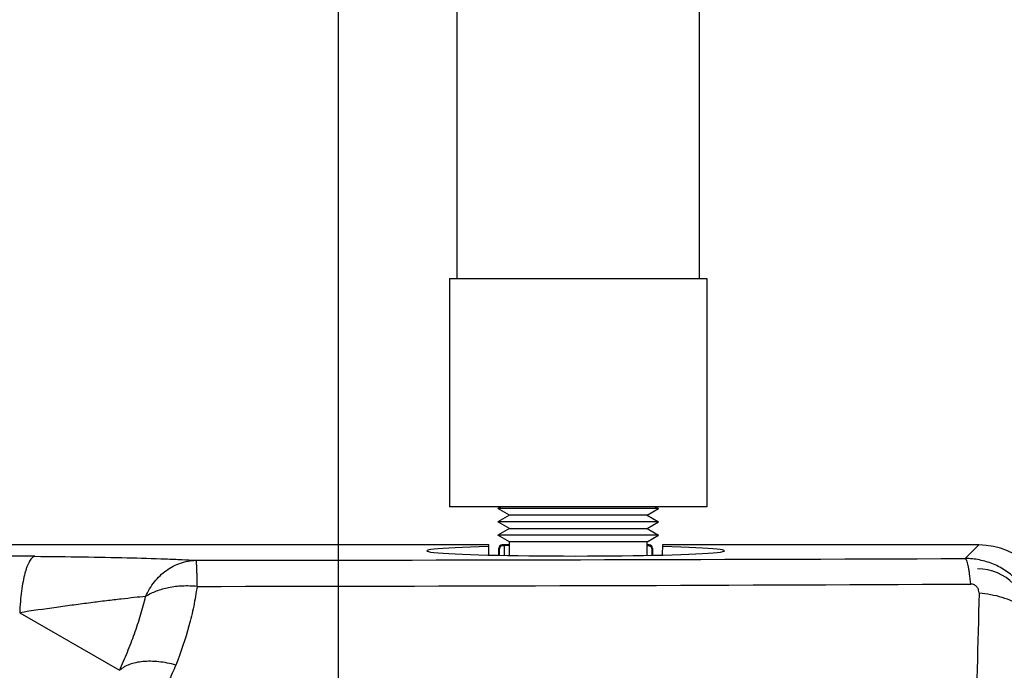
# Model space of a CAD drawing. Header units: inches. Extents: x 0 to 34, y 0 to 22.
# Tile 14 of 45: x 9.5 to 11, y 10.1 to 11.1. Entities that reach past the tile are written whole.
import ezdxf

# ---------------------------------------------------------------- set-up
doc = ezdxf.new("R2010")
doc.units = ezdxf.units.IN
doc.header["$LTSCALE"] = 1.87
doc.header["$MEASUREMENT"] = 0
doc.layers.get('0').update_dxf_attribs({"linetype": 'CONTINUOUS'})
doc.layers.add('DIMENSIONS', color=7, linetype='CONTINUOUS')
doc.styles.get("Standard").update_dxf_attribs({"font": 'txt', "width": 0.8})
doc.dimstyles.new('DIMSTYLE_1', dxfattribs={"dimtxt": 0.125, "dimasz": 0.18, "dimexe": 0.18, "dimexo": 0.0625, "dimgap": 0.09, "dimtad": 0, "dimtih": 1, "dimtoh": 1, "dimdec": 3, "dimzin": 4, "dimdsep": 46, "dimtxsty": 'STANDARD', "dimblk": '_FILLED', "dimblk1": '_FILLED', "dimblk2": '_FILLED', "dimcen": 0.09, "dimadec": 0, "dimazin": 0, "dimtp": 0.01, "dimtm": 0.01, "dimtfac": 1, "dimtdec": 3, "dimtofl": 0, "dimtmove": 0, "dimatfit": 3, "dimldrblk": '_FILLED', "dimfxl": 1, "dimtolj": 1, "dimtzin": 4, "dimarcsym": 0})

# ---------------------------------------------------------------- blocks, each defined once
blk = doc.blocks.new('_FILLED')
at = {"color": 0, "linetype": 'BYBLOCK'}
blk.add_solid([(0, 0), (-1, 0.1736), (-1, -0.1736)], dxfattribs=at)
blk = doc.blocks.new('*D8')
at = {"layer": 'DIMENSIONS', "color": 2, "linetype": 'CONTINUOUS'}
for p, q in [((10.3728, 14.4521), (12.0113, 14.4521)), ((11.8863, 14.4521), (11.8863, 12.503)), ((11.8863, 10.3039), (11.8863, 12.253)), ((10.9859, 10.3039), (12.0113, 10.3039))]:
    blk.add_line(p, q, dxfattribs=at)
at = {"layer": 'DIMENSIONS', "color": 2, "linetype": 'CONTINUOUS', "xscale": 0.18, "yscale": 0.18, "zscale": 0.18}
for p, rotation in [((11.8863, 14.4521), 90), ((11.8863, 10.3039), 270)]:
    blk.add_blockref('_FILLED', p, dxfattribs=dict(at, rotation=rotation))
at = {"layer": 'DIMENSIONS', "color": 2, "linetype": 'CONTINUOUS', "insert": (11.8863, 12.4405), "char_height": 0.125, "width": 1.425, "attachment_point": 2, "line_spacing_factor": 0.9}
blk.add_mtext('4.148{\\Ftxt.shx;\\W1.000000;\\H0.125000; }[105.36]', dxfattribs=at)
blk = doc.blocks.new('*D9')
at = {"layer": 'DIMENSIONS', "color": 2, "linetype": 'CONTINUOUS'}
for p, q in [((7.7563, 9.0839), (7.7563, 11.9354)), ((9.9433, 9.9511), (9.9433, 11.9354)), ((7.7563, 11.8104), (8.1248, 11.8104)), ((9.9433, 11.8104), (9.5748, 11.8104))]:
    blk.add_line(p, q, dxfattribs=at)
at = {"layer": 'DIMENSIONS', "color": 2, "linetype": 'CONTINUOUS', "xscale": 0.18, "yscale": 0.18, "zscale": 0.18, "rotation": 180}
blk.add_blockref('_FILLED', (7.7563, 11.8104), dxfattribs=at)
at = {"layer": 'DIMENSIONS', "color": 2, "linetype": 'CONTINUOUS', "xscale": 0.18, "yscale": 0.18, "zscale": 0.18}
blk.add_blockref('_FILLED', (9.9433, 11.8104), dxfattribs=at)
at = {"layer": 'DIMENSIONS', "color": 2, "linetype": 'CONTINUOUS', "insert": (8.8498, 11.8729), "char_height": 0.125, "width": 1.325, "attachment_point": 2, "line_spacing_factor": 0.9}
blk.add_mtext('2.187{\\Ftxt.shx;\\W1.000000;\\H0.125000; }[55.55]', dxfattribs=at)

msp = doc.modelspace()

# ---------------------------------------------------------------- linework, layer by layer
at = {"color": 7, "linetype": 'CONTINUOUS'}
for p, q in [((10.1252, 10.7119), (10.1252, 11.1548)), ((10.4953, 11.1548), (10.4953, 10.7119)), ((10.1134, 10.7119), (10.1134, 10.3625)), ((10.1134, 10.7119), (10.5071, 10.7119)), ((10.5071, 10.7119), (10.5071, 10.3625)), ((10.5071, 10.3625), (10.1134, 10.3625)), ((10.1926, 10.3625), (10.1875, 10.3595)), ((10.4331, 10.3595), (10.1875, 10.3595)), ((10.205, 10.3494), (10.1875, 10.3595)), ((10.4156, 10.3494), (10.4331, 10.3595)), ((10.4279, 10.3625), (10.4331, 10.3595)), ((10.205, 10.3494), (10.1875, 10.3393)), ((10.4331, 10.3393), (10.1875, 10.3393)), ((10.205, 10.3292), (10.1875, 10.3393)), ((10.4156, 10.3494), (10.205, 10.3494)), ((10.4156, 10.3494), (10.4331, 10.3393)), ((10.4156, 10.3292), (10.4331, 10.3393)), ((10.205, 10.3292), (10.1875, 10.3191)), ((10.205, 10.3292), (10.4156, 10.3292)), ((10.4156, 10.3292), (10.4331, 10.3191)), ((10.4331, 10.3191), (10.1875, 10.3191)), ((10.205, 10.3089), (10.1875, 10.3191)), ((10.4156, 10.3089), (10.205, 10.3089)), ((10.205, 10.2878), (10.205, 10.3089)), ((10.4156, 10.3089), (10.4331, 10.3191)), ((10.4156, 10.288), (10.4156, 10.3089))]:
    msp.add_line(p, q, dxfattribs=at)
at = {"color": 6, "linetype": 'CONTINUOUS'}
for p, q in [((10.1733, 10.3039), (7.9692, 10.3039)), ((10.1735, 10.2885), (10.1733, 10.3039)), ((10.1888, 10.2881), (10.1888, 10.2989)), ((10.1898, 10.2881), (10.1898, 10.298)), ((10.205, 10.3039), (10.1938, 10.3039)), ((10.1948, 10.3029), (10.1971, 10.3029)), ((10.1971, 10.3029), (10.1971, 10.2879)), ((10.4188, 10.3039), (10.4156, 10.3039)), ((10.4228, 10.298), (10.4228, 10.2881)), ((10.4238, 10.2989), (10.4238, 10.2881)), ((10.4393, 10.3039), (10.439, 10.2885)), ((10.9234, 10.3039), (10.4393, 10.3039)), ((10.9025, 10.2831), (10.9234, 10.3039)), ((9.4554, 10.2001), (9.6083, 10.1118))]:
    msp.add_line(p, q, dxfattribs=at)
for centre, radius, start, end in [((9.3971, 0.5835), 9.7033, 89.51757, 90.00102), ((9.4465, 381.9891), 371.7088, 270.042942, 270.224439), ((9.363, 327.8204), 317.5802, 270.065627, 270.279312), ((75.809, 8.5404), 64.9071, 178.508172, 178.714057)]:
    msp.add_arc(centre, radius, start, end, dxfattribs=at)
for centre, major_axis, ratio, start_param, end_param in [((10.3063, 10.2949), (0.2279, 0), 0.034921, 2.193931, 7.230847), ((10.1938, 10.2989), (0.00354, -0.00354), 0.999695, 2.356347, 3.926839), ((10.3063, 10.2994), (0.2275, 0), 0.017455, 2.034121, 2.071153), ((10.4188, 10.2989), (0.00354, 0.00354), 0.999695, -0.785246, 0.785246), ((10.9232, 10.1908), (0.08, 0.08), 0.998783, -0.784789, 0.784789), ((10.9215, 10.1891), (-0.0552, -0.0552), 0.998783, 2.356803, 3.926382)]:
    msp.add_ellipse(centre, major_axis=major_axis, ratio=ratio, start_param=start_param, end_param=end_param, dxfattribs=at)
for points, knots in [([(10.1948, 10.3029), (10.1941, 10.3029), (10.1929, 10.3026), (10.1917, 10.3018), (10.1908, 10.301), (10.19, 10.2997), (10.1898, 10.2985), (10.1898, 10.298)], [0, 0, 0, 0, 0.29521, 0.431705, 0.557103, 0.786508, 1, 1, 1, 1]), ([(10.4171, 10.3029), (10.4177, 10.3029), (10.4188, 10.3028), (10.4202, 10.3023), (10.4214, 10.3015), (10.4219, 10.3007), (10.4222, 10.3004)], [0, 0, 0, 0, 0.277921, 0.545339, 0.782439, 1, 1, 1, 1]), ([(10.4222, 10.3004), (10.4224, 10.3), (10.4227, 10.2992), (10.4228, 10.2984), (10.4228, 10.298)], [0, 0, 0, 0, 0.511161, 1, 1, 1, 1]), ([(9.4788, 10.2865), (9.4781, 10.2864), (9.4765, 10.2859), (9.4745, 10.2843), (9.4724, 10.2821), (9.4705, 10.2791), (9.4686, 10.2755), (9.4668, 10.2712), (9.465, 10.2662), (9.4628, 10.2584), (9.4603, 10.2474), (9.458, 10.2328), (9.4563, 10.2168), (9.4556, 10.2058), (9.4554, 10.2001)], [0, 0, 0, 0, 0.023565, 0.050763, 0.083066, 0.12127, 0.165748, 0.216525, 0.273455, 0.336316, 0.478468, 0.639579, 0.815386, 1, 1, 1, 1]), ([(9.4788, 10.2865), (9.5033, 10.2863), (9.5504, 10.2858), (9.6171, 10.2845), (9.6675, 10.283), (9.7025, 10.2816), (9.718, 10.2808), (9.7251, 10.2804)], [0, 0, 0, 0, 0.298575, 0.573384, 0.81188, 0.913196, 1, 1, 1, 1]), ([(9.6481, 10.2248), (9.6517, 10.2328), (9.6607, 10.2478), (9.6791, 10.2657), (9.7011, 10.2773), (9.7172, 10.2802), (9.7251, 10.2804)], [0, 0, 0, 0, 0.263536, 0.517567, 0.762083, 1, 1, 1, 1]), ([(9.7251, 10.2804), (9.7251, 10.2803), (9.7252, 10.2802), (9.7252, 10.2799), (9.7253, 10.2792), (9.7255, 10.2783), (9.7256, 10.277), (9.7257, 10.2754), (9.7258, 10.2736), (9.7259, 10.2714), (9.7261, 10.268), (9.7262, 10.263), (9.7264, 10.2563), (9.7266, 10.2486), (9.7267, 10.2432), (9.7268, 10.2403)], [0, 0, 0, 0, 0.003716, 0.009274, 0.02606, 0.050434, 0.082349, 0.121735, 0.168508, 0.222527, 0.28361, 0.426241, 0.594868, 0.787101, 1, 1, 1, 1]), ([(10.9112, 10.2439), (10.9107, 10.2492), (10.9099, 10.2567), (10.9085, 10.2661), (10.9074, 10.2717), (10.9063, 10.2762), (10.9053, 10.2793), (10.9044, 10.2811), (10.9038, 10.2821), (10.9032, 10.2827), (10.9028, 10.283), (10.9025, 10.2831)], [0, 0, 0, 0, 0.393004, 0.557286, 0.697113, 0.811305, 0.899056, 0.933081, 0.960794, 0.982712, 1, 1, 1, 1]), ([(11.0152, 10.1699), (11.0152, 10.1772), (11.0138, 10.192), (11.0074, 10.2134), (10.997, 10.2331), (10.9829, 10.2503), (10.9657, 10.2645), (10.9461, 10.2751), (10.9247, 10.2816), (10.9099, 10.2831), (10.9025, 10.2831)], [0, 0, 0, 0, 0.124832, 0.249878, 0.374789, 0.499736, 0.624723, 0.74975, 0.874968, 1, 1, 1, 1]), ([(9.7268, 10.2403), (9.7194, 10.241), (9.7048, 10.2414), (9.6837, 10.239), (9.6646, 10.2337), (9.6532, 10.2281), (9.6481, 10.2248)], [0, 0, 0, 0, 0.273227, 0.53565, 0.779606, 1, 1, 1, 1]), ([(9.7268, 10.2403), (9.7255, 10.2302), (9.722, 10.2098), (9.7122, 10.1693), (9.702, 10.1395), (9.6944, 10.1199)], [0, 0, 0, 0, 0.245838, 0.494436, 1, 1, 1, 1]), ([(10.9239, 10.2303), (10.9239, 10.2318), (10.9235, 10.235), (10.9211, 10.2396), (10.9169, 10.243), (10.9131, 10.2439), (10.9112, 10.2439)], [0, 0, 0, 0, 0.224878, 0.462234, 0.722112, 1, 1, 1, 1]), ([(9.6481, 10.2248), (9.6424, 10.2244), (9.6299, 10.2231), (9.61, 10.2209), (9.5877, 10.2182), (9.5636, 10.2152), (9.538, 10.2118), (9.5018, 10.2069), (9.4741, 10.2029), (9.4554, 10.2001)], [0, 0, 0, 0, 0.089456, 0.193607, 0.309548, 0.435093, 0.56849, 0.708056, 1, 1, 1, 1]), ([(9.6083, 10.1118), (9.6125, 10.121), (9.6204, 10.1396), (9.6312, 10.1677), (9.6406, 10.1961), (9.6458, 10.2152), (9.6481, 10.2248)], [0, 0, 0, 0, 0.25319, 0.504377, 0.753361, 1, 1, 1, 1]), ([(10.9239, 10.2303), (10.9299, 10.2299), (10.9417, 10.2284), (10.9586, 10.2243), (10.9742, 10.2184), (10.9878, 10.2109), (10.9992, 10.2021), (11.0078, 10.1921), (11.0134, 10.1813), (11.015, 10.1736), (11.0152, 10.1699)], [0, 0, 0, 0, 0.152335, 0.300554, 0.441469, 0.573072, 0.694041, 0.804221, 0.905195, 1, 1, 1, 1]), ([(9.6944, 10.1199), (9.69, 10.1211), (9.6813, 10.1231), (9.6684, 10.1251), (9.656, 10.1258), (9.6442, 10.1254), (9.6334, 10.1238), (9.621, 10.1203), (9.6127, 10.1157), (9.6083, 10.1118)], [0, 0, 0, 0, 0.151107, 0.2976, 0.43728, 0.56873, 0.690965, 0.803525, 1, 1, 1, 1]), ([(9.6944, 10.1199), (9.691, 10.1113), (9.6832, 10.0945), (9.6635, 10.0621), (9.6445, 10.0403), (9.6304, 10.027)], [0, 0, 0, 0, 0.242449, 0.489855, 1, 1, 1, 1])]:
    msp.add_open_spline(points, degree=3, knots=knots, dxfattribs=at)

# ---------------------------------------------------------------- dimensions: what is measured, and where the dimension line sits
at = {"layer": 'DIMENSIONS', "color": 2, "linetype": 'CONTINUOUS'}
for base, p1, p2, angle, picture, middle in [((11.8863, 14.4521), (10.9859, 10.3039), (10.3728, 14.4521), 90, '*D8', (11.7363, 12.378)), ((7.7563, 11.8104), (9.9433, 9.9511), (7.7563, 9.0839), 180, '*D9', (8.6998, 11.8104))]:
    dim = msp.add_linear_dim(base=base, p1=p1, p2=p2, angle=angle, dimstyle='DIMSTYLE_1', dxfattribs=at)
    dim.commit()
    dim.dimension.update_dxf_attribs({"geometry": picture, "text_midpoint": middle, "dimtype": 160})

doc.saveas('drawing.dxf')
